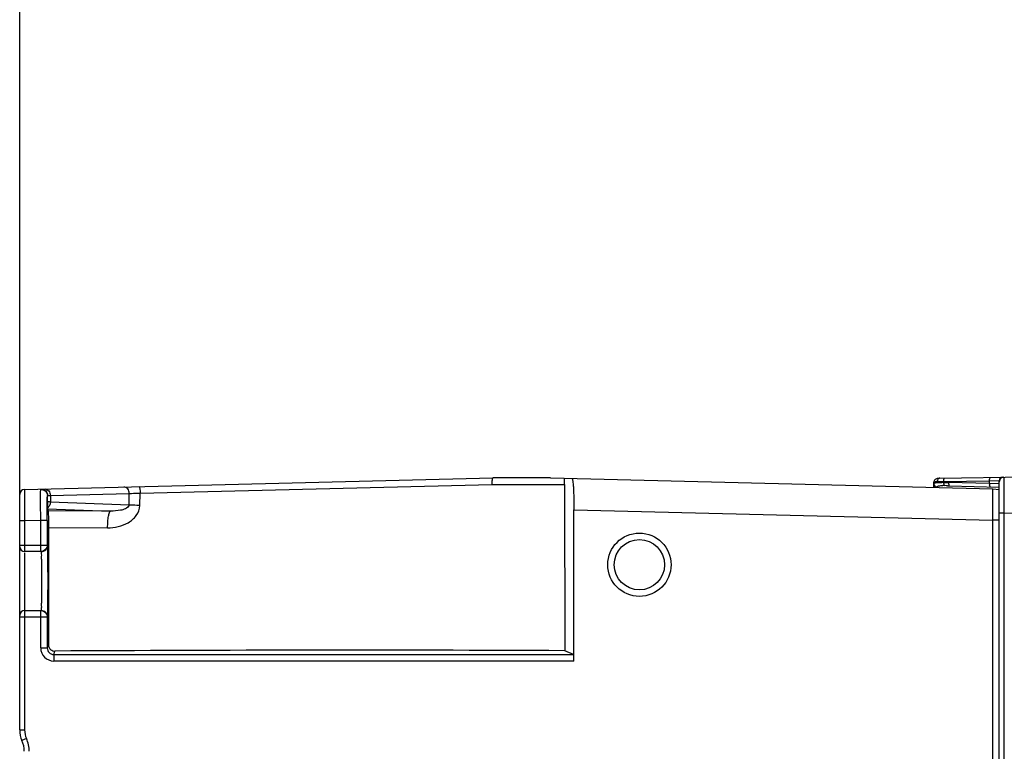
# Model space of a CAD drawing. Header units: inches. Extents: x 0 to 117, y 0 to 83.
# Tile 26 of 64: x 47.6 to 53.52, y 70.54 to 74.94. Entities that reach past the tile are written whole.
import ezdxf

# ---------------------------------------------------------------- set-up
doc = ezdxf.new("R2010")
doc.units = ezdxf.units.IN
doc.header["$LTSCALE"] = 6.431102
doc.header["$MEASUREMENT"] = 0
doc.layers.get('0').update_dxf_attribs({"linetype": 'CONTINUOUS'})
doc.styles.get("Standard").update_dxf_attribs({"font": 'txt', "width": 0.8})
doc.dimstyles.new('DIMSTYLE_1', dxfattribs={"dimtxt": 0.78125, "dimasz": 0.7, "dimexe": 0.18, "dimexo": 0.0625, "dimgap": 0.09, "dimtad": 1, "dimdec": 0, "dimzin": 4, "dimdsep": 46, "dimtxsty": 'STANDARD', "dimblk": '_FILLED', "dimblk1": '_FILLED', "dimblk2": '_FILLED', "dimcen": 0.09, "dimadec": 0, "dimazin": 0, "dimtfac": 1, "dimtdec": 0, "dimtofl": 0, "dimtmove": 0, "dimatfit": 3, "dimldrblk": '_FILLED', "dimfxl": 1, "dimtolj": 1, "dimtzin": 4, "dimarcsym": 0})

# ---------------------------------------------------------------- blocks, each defined once
blk = doc.blocks.new('_FILLED')
at = {"color": 0, "linetype": 'BYBLOCK'}
blk.add_solid([(0, 0), (-1, 0.1429), (-1, -0.1429)], dxfattribs=at)
blk = doc.blocks.new('*D13')
at = {"color": 7, "linetype": 'CONTINUOUS'}
for p, q in [((47.5988, 72.0835), (47.5988, 76.0034)), ((54.9861, 72.5117), (54.9861, 76.0034)), ((47.5988, 75.7534), (51.2925, 75.7534)), ((54.9861, 75.7534), (51.2925, 75.7534))]:
    blk.add_line(p, q, dxfattribs=at)
at = {"color": 7, "linetype": 'CONTINUOUS', "xscale": 0.7, "yscale": 0.7, "zscale": 0.7, "rotation": 180}
blk.add_blockref('_FILLED', (47.5988, 75.7534), dxfattribs=at)
at = {"color": 7, "linetype": 'CONTINUOUS', "xscale": 0.7, "yscale": 0.7, "zscale": 0.7}
blk.add_blockref('_FILLED', (54.9861, 75.7534), dxfattribs=at)
at = {"color": 7, "linetype": 'CONTINUOUS', "insert": (51.2925, 76.73), "char_height": 0.78125, "width": 1.875, "attachment_point": 2, "line_spacing_factor": 0.9}
blk.add_mtext('188', dxfattribs=at)

msp = doc.modelspace()

# ---------------------------------------------------------------- linework, layer by layer
at = {"color": 7, "linetype": 'CONTINUOUS'}
for p, q in [((47.6276, 72.1155), (50.4455, 72.1844)), ((50.7915, 72.1844), (50.4455, 72.1844)), ((50.7915, 72.1844), (53.4536, 72.1193)), ((53.0992, 72.1624), (53.0988, 72.1587)), ((53.0988, 72.1587), (53.0988, 72.1585)), ((53.0988, 72.128), (53.0988, 72.1585)), ((53.1194, 72.1629), (53.1524, 72.1633)), ((53.1336, 72.1825), (53.8075, 72.1943)), ((53.1524, 72.1633), (53.1572, 72.1634)), ((53.1572, 72.1634), (53.4341, 72.1682)), ((53.1572, 72.1634), (53.1572, 72.1579)), ((53.1572, 72.1579), (53.1837, 72.1574)), ((53.1837, 72.1574), (53.187, 72.1573)), ((53.4341, 72.1508), (53.187, 72.1573)), ((53.4341, 72.1682), (53.4917, 72.1694)), ((53.4341, 72.1508), (53.4341, 72.1682)), ((53.4892, 72.149), (53.4341, 72.1508)), ((53.4925, 62.6914), (53.4925, 72.1695)), ((53.4925, 72.1695), (53.4937, 72.1695)), ((47.6276, 72.1155), (47.6283, 71.9265)), ((48.3219, 72.0193), (48.3234, 72.094)), ((48.3234, 72.094), (50.4419, 72.1461)), ((50.4419, 72.1461), (50.8764, 72.146)), ((50.8764, 72.146), (50.8781, 71.1457)), ((53.1817, 72.1379), (53.1866, 72.1378)), ((53.1866, 72.1378), (53.1916, 72.1376)), ((53.1907, 72.138), (53.1916, 72.1376)), ((53.1916, 72.1376), (53.4925, 72.1297)), ((53.4536, 72.1193), (53.4925, 72.1145)), ((47.5988, 70.6695), (47.5988, 72.086)), ((47.7656, 72.0417), (47.7656, 72.0769)), ((47.7656, 72.0417), (47.7662, 72.0051)), ((47.7671, 72.0786), (47.7834, 72.0792)), ((47.7834, 72.0792), (48.2582, 72.0908)), ((47.7834, 72.0792), (47.7834, 72.0396)), ((48.2568, 72.0219), (47.7834, 72.0396)), ((48.2568, 72.0219), (48.2582, 72.0908)), ((47.7662, 72.0051), (47.7665, 71.9997)), ((47.7665, 71.9997), (47.7705, 71.9876)), ((47.7665, 71.9997), (48.146, 71.9855)), ((48.146, 71.9855), (47.7705, 71.9876)), ((50.9335, 71.0836), (50.9335, 71.9919)), ((50.9335, 71.9919), (53.4531, 71.9303)), ((53.5196, 71.9728), (53.4925, 71.9728)), ((53.5196, 71.9728), (53.8075, 71.9778)), ((53.5196, 71.9728), (53.5196, 62.8881)), ((47.6283, 71.9265), (47.5988, 71.9265)), ((47.7251, 71.9289), (47.6283, 71.9265)), ((47.6283, 71.9265), (47.6283, 71.7415)), ((47.7251, 71.7415), (47.7251, 71.9289)), ((47.7645, 71.9289), (47.7251, 71.9289)), ((47.7645, 71.9289), (47.7645, 71.7808)), ((53.4531, 62.9306), (53.4531, 71.9303)), ((53.4925, 71.9303), (53.4531, 71.9303)), ((47.7714, 71.8995), (47.7714, 71.8865)), ((47.7714, 71.8865), (48.128, 71.8845)), ((47.7714, 71.8865), (47.7714, 71.7808)), ((47.5988, 71.7808), (47.7645, 71.7808)), ((47.7251, 71.7415), (47.6283, 71.7415)), ((47.7714, 71.7808), (47.7712, 71.3478)), ((47.6283, 71.7344), (47.6283, 70.6695)), ((47.6283, 71.3871), (47.7251, 71.3871)), ((47.7251, 71.1624), (47.7251, 71.3871)), ((47.7645, 71.3478), (47.5988, 71.3478)), ((47.7645, 71.3478), (47.7645, 71.1624)), ((47.7712, 71.3478), (47.7712, 71.1825)), ((47.7251, 71.1624), (47.7645, 71.1624)), ((47.7712, 71.1825), (47.7645, 71.1624)), ((47.8039, 71.123), (47.8106, 71.1433)), ((50.9311, 71.123), (50.8781, 71.1457)), ((47.8039, 71.123), (47.8039, 71.0836)), ((47.8039, 71.123), (50.9311, 71.123)), ((50.9335, 71.0836), (47.8038, 71.0836)), ((47.5988, 70.6695), (47.6283, 70.6695)), ((47.6395, 70.6172), (47.6126, 70.6051))]:
    msp.add_line(p, q, dxfattribs=at)
msp.add_lwpolyline([(53.1334, 72.1825), (53.1307, 72.1825), (53.1262, 72.1822), (53.122, 72.1817), (53.118, 72.1809), (53.114, 72.1797), (53.11, 72.1778), (53.1062, 72.1749), (53.1029, 72.1713), (53.1006, 72.1671), (53.0992, 72.1624)], dxfattribs=at)
for radius in [0.1905, 0.1511]:
    msp.add_circle((51.3272, 71.6627), radius, dxfattribs=at)
for centre, radius, start, end in [((53.1203, 72.0004), 0.1625, 90.29782, 91.77536), ((53.1441, 71.7539), 0.4043, 88.14699, 89.69095), ((53.2311, 72.1645), 0.074, 178.1794, 180.92478), ((53.5081, 72.149), 0.0739, 178.60837, 181.34982), ((53.5201, 72.1617), 0.0276, 91, 179.99899), ((53.5122, 72.1695), 0.0197, 91.00085, 179.99983), ((47.6283, 72.086), 0.0295, 91.4, 179.98096), ((53.147, 71.2901), 0.8483, 89.00366, 89.59805), ((53.0988, 68.5926), 3.5462, 88.66083, 88.98281), ((53.504, 72.1489), 0.0698, 181.32452, 184.10591), ((123.7034, 72.1412), 70.184, 180.019247, 180.137508), ((47.6283, 71.771), 0.0295, 180, 270), ((47.7251, 71.7797), 0.0383, 270.01681, 275.16194), ((47.7279, 71.7808), 0.0394, 269.98064, 0.02155), ((47.6283, 71.3576), 0.0295, 90, 180), ((47.7279, 71.3478), 0.0394, 359.97856, 90.01926), ((47.8039, 71.1624), 0.0787, 179.98652, 269.98059), ((47.8038, 71.1623), 0.0393, 179.9351, 270.01254), ((49.5709, -224.7363), 295.8849, 89.746877, 90.340862), ((47.7563, 70.6695), 0.1575, 180, 204.14685), ((47.7563, 70.6695), 0.128, 180, 204.14685), ((47.4689, 70.5407), 0.187, 360, 24.14685), ((47.4689, 70.5407), 0.1575, 0, 24.14685)]:
    msp.add_arc(centre, radius, start, end, dxfattribs=at)
for points, knots in [([(50.4421, 72.1461), (50.4419, 72.1551), (50.4418, 72.1682), (50.4435, 72.179), (50.4444, 72.1844), (50.4455, 72.1844)], [0, 0, 0, 0, 0.699957, 0.914938, 1, 1, 1, 1]), ([(50.8764, 72.146), (50.8764, 72.15), (50.8762, 72.1621), (50.8762, 72.1743), (50.8747, 72.1824)], [0, 0, 0, 0, 0.326926, 1, 1, 1, 1]), ([(50.9219, 72.1812), (50.9233, 72.1812), (50.9249, 72.1744), (50.9268, 72.1652), (50.9286, 72.147), (50.931, 72.1134), (50.9329, 72.0606), (50.9335, 72.0162), (50.9335, 71.992)], [0, 0, 0, 0, 0.022624, 0.080341, 0.1728, 0.296778, 0.619413, 1, 1, 1, 1]), ([(53.0988, 72.1585), (53.0988, 72.1602), (53.1063, 72.1628), (53.1111, 72.1627), (53.1152, 72.1628)], [0, 0, 0, 0, 0.296611, 1, 1, 1, 1]), ([(53.0988, 72.1481), (53.0988, 72.1493), (53.1023, 72.1568), (53.1121, 72.1566), (53.1185, 72.1572)], [0, 0, 0, 0, 0.157308, 1, 1, 1, 1]), ([(53.1185, 72.1572), (53.1205, 72.1574), (53.1297, 72.158), (53.139, 72.1582), (53.1463, 72.1582)], [0, 0, 0, 0, 0.218323, 1, 1, 1, 1]), ([(53.1336, 72.1825), (53.1276, 72.1824), (53.1202, 72.1737), (53.1194, 72.1654), (53.1194, 72.1629)], [0, 0, 0, 0, 0.704359, 1, 1, 1, 1]), ([(53.1619, 72.183), (53.1601, 72.183), (53.1577, 72.1755), (53.1573, 72.1708), (53.1572, 72.1669)], [0, 0, 0, 0, 0.323244, 1, 1, 1, 1]), ([(53.187, 72.1573), (53.1869, 72.1531), (53.1875, 72.1469), (53.1888, 72.1395), (53.1907, 72.138)], [0, 0, 0, 0, 0.631202, 1, 1, 1, 1]), ([(53.4341, 72.1682), (53.4341, 72.1728), (53.4345, 72.1784), (53.4366, 72.1878), (53.4389, 72.1879)], [0, 0, 0, 0, 0.673052, 1, 1, 1, 1]), ([(53.5196, 72.1893), (53.5192, 72.1893), (53.52, 72.1868), (53.5192, 72.1841), (53.5196, 72.1778), (53.5193, 72.1659), (53.5195, 72.1453), (53.5194, 72.1277), (53.5194, 72.1176)], [0, 0, 0, 0, 0.016649, 0.066152, 0.147964, 0.261369, 0.577192, 1, 1, 1, 1]), ([(47.7251, 71.9289), (47.7249, 71.97), (47.7252, 72.0323), (47.7244, 72.0946), (47.7253, 72.1158)], [0, 0, 0, 0, 0.65949, 1, 1, 1, 1]), ([(47.7253, 72.1158), (47.7253, 72.1164), (47.7256, 72.1176), (47.7268, 72.1179), (47.7273, 72.118)], [0, 0, 0, 0, 0.518973, 1, 1, 1, 1]), ([(47.7273, 72.118), (47.7374, 72.1182), (47.7586, 72.1099), (47.767, 72.0888), (47.7671, 72.0786)], [0, 0, 0, 0, 0.497349, 1, 1, 1, 1]), ([(47.7502, 72.1185), (47.7588, 72.1187), (47.7777, 72.1086), (47.7833, 72.0891), (47.7834, 72.0792)], [0, 0, 0, 0, 0.464689, 1, 1, 1, 1]), ([(48.2582, 72.0908), (48.2582, 72.1007), (48.2526, 72.1202), (48.2337, 72.1303), (48.225, 72.1301)], [0, 0, 0, 0, 0.534114, 1, 1, 1, 1]), ([(48.2582, 72.0908), (48.2625, 72.091), (48.2843, 72.0922), (48.306, 72.0932), (48.3234, 72.094)], [0, 0, 0, 0, 0.197501, 1, 1, 1, 1]), ([(48.3163, 72.1324), (48.3175, 72.1324), (48.3196, 72.1274), (48.3222, 72.1159), (48.3232, 72.1031), (48.3234, 72.094)], [0, 0, 0, 0, 0.094455, 0.309751, 1, 1, 1, 1]), ([(53.123, 72.1357), (53.1248, 72.1364), (53.1346, 72.1386), (53.1448, 72.1384), (53.1529, 72.1384)], [0, 0, 0, 0, 0.185942, 1, 1, 1, 1]), ([(53.1577, 72.1483), (53.1578, 72.147), (53.1585, 72.1437), (53.1595, 72.1387), (53.1617, 72.1383)], [0, 0, 0, 0, 0.370603, 1, 1, 1, 1]), ([(53.4387, 72.1312), (53.4381, 72.1312), (53.4343, 72.1347), (53.4346, 72.1399), (53.4343, 72.1439)], [0, 0, 0, 0, 0.125427, 1, 1, 1, 1]), ([(53.4531, 71.9303), (53.4529, 71.9544), (53.4533, 71.9895), (53.4532, 72.0339), (53.4532, 72.0624), (53.4538, 72.085), (53.453, 72.1038), (53.4542, 72.1116), (53.4524, 72.1194), (53.4536, 72.1193)], [0, 0, 0, 0, 0.382608, 0.555435, 0.706904, 0.831283, 0.923706, 0.98067, 1, 1, 1, 1]), ([(47.7645, 71.9289), (47.7645, 71.9614), (47.7651, 72.0107), (47.7646, 72.0601), (47.7656, 72.0769)], [0, 0, 0, 0, 0.659415, 1, 1, 1, 1]), ([(47.7656, 72.0769), (47.7656, 72.0773), (47.7656, 72.0788), (47.7671, 72.0782), (47.7676, 72.0779)], [0, 0, 0, 0, 0.445627, 1, 1, 1, 1]), ([(47.7834, 72.0396), (47.779, 72.0399), (47.7746, 72.0414), (47.766, 72.0401), (47.7656, 72.0417)], [0, 0, 0, 0, 0.73256, 1, 1, 1, 1]), ([(47.7705, 71.9876), (47.7713, 71.9854), (47.7702, 71.9765), (47.7715, 71.9588), (47.7711, 71.9317), (47.7714, 71.9109), (47.7714, 71.8995)], [0, 0, 0, 0, 0.080494, 0.291783, 0.611215, 1, 1, 1, 1]), ([(48.128, 71.8845), (48.1706, 71.8856), (48.2373, 71.8985), (48.3046, 71.9546), (48.3217, 71.9978), (48.3218, 72.0193)], [0, 0, 0, 0, 0.497102, 0.748419, 1, 1, 1, 1]), ([(48.128, 71.8845), (48.128, 71.8972), (48.1287, 71.9205), (48.1324, 71.9523), (48.1368, 71.9722), (48.1424, 71.985), (48.146, 71.9855)], [0, 0, 0, 0, 0.362707, 0.675914, 0.895459, 1, 1, 1, 1]), ([(48.2568, 72.0219), (48.2556, 72.0114), (48.2345, 71.997), (48.1967, 71.9875), (48.1659, 71.9851), (48.146, 71.9855)], [0, 0, 0, 0, 0.261791, 0.510717, 1, 1, 1, 1]), ([(48.3219, 72.0193), (48.3155, 72.0195), (48.2938, 72.0201), (48.2721, 72.021), (48.2568, 72.0219)], [0, 0, 0, 0, 0.292222, 1, 1, 1, 1]), ([(47.7279, 71.7415), (47.729, 71.7415), (47.7271, 71.7343), (47.7295, 71.7269), (47.7286, 71.7093), (47.7294, 71.6881), (47.7294, 71.6614), (47.7297, 71.6198), (47.7298, 71.5643), (47.7297, 71.5089), (47.7294, 71.4672), (47.7294, 71.4405), (47.7286, 71.4193), (47.7295, 71.4017), (47.7271, 71.3944), (47.729, 71.3871), (47.7279, 71.3871)], [0, 0, 0, 0, 0.00968, 0.038127, 0.084342, 0.146504, 0.222251, 0.308676, 0.49998, 0.691286, 0.777715, 0.853474, 0.915645, 0.961869, 0.990319, 1, 1, 1, 1]), ([(47.7645, 71.7808), (47.7645, 71.7713), (47.7571, 71.7516), (47.738, 71.7425), (47.7286, 71.7416)], [0, 0, 0, 0, 0.499809, 1, 1, 1, 1]), ([(47.7672, 71.3478), (47.7686, 71.3477), (47.7661, 71.3567), (47.769, 71.3655), (47.7679, 71.3871), (47.7688, 71.413), (47.7688, 71.4456), (47.7691, 71.4965), (47.7692, 71.5643), (47.7691, 71.6321), (47.7688, 71.683), (47.7688, 71.7157), (47.7679, 71.7415), (47.7691, 71.763), (47.7661, 71.772), (47.7686, 71.7809), (47.7672, 71.7808)], [0, 0, 0, 0, 0.009646, 0.038121, 0.084326, 0.146506, 0.222254, 0.308686, 0.499998, 0.69131, 0.777743, 0.853494, 0.915678, 0.961885, 0.99035, 1, 1, 1, 1]), ([(50.9335, 71.0836), (50.9335, 71.0886), (50.9332, 71.0976), (50.9332, 71.1101), (50.9317, 71.1173), (50.9321, 71.1225), (50.9311, 71.123)], [0, 0, 0, 0, 0.375117, 0.69596, 0.913876, 1, 1, 1, 1])]:
    msp.add_open_spline(points, degree=3, knots=knots, dxfattribs=at)
for points in [[(53.1572, 72.1579), (53.1571, 72.1547), (53.1573, 72.1515), (53.1577, 72.1483)], [(47.7253, 72.1158), (47.7344, 72.116), (47.7441, 72.1127), (47.7511, 72.107)], [(47.7511, 72.107), (47.7546, 72.1042), (47.7577, 72.1007), (47.76, 72.0968)], [(47.76, 72.0968), (47.7636, 72.0909), (47.7656, 72.0838), (47.7656, 72.0769)], [(53.0988, 72.1481), (53.0988, 72.1431), (53.1014, 72.1377), (53.1053, 72.1344)], [(53.1053, 72.1344), (53.1079, 72.1322), (53.1112, 72.1307), (53.1145, 72.13)], [(53.1178, 72.1296), (53.1179, 72.1323), (53.1206, 72.1347), (53.123, 72.1357)], [(47.7834, 72.0396), (47.7833, 72.0323), (47.7815, 72.0247), (47.7779, 72.0182)], [(47.7779, 72.0182), (47.7751, 72.0131), (47.7711, 72.0083), (47.7662, 72.0051)], [(47.7251, 71.3871), (47.733, 71.3871), (47.7412, 71.3846), (47.7477, 71.38)], [(47.7477, 71.38), (47.7576, 71.3731), (47.7645, 71.3599), (47.7645, 71.3478)], [(47.7712, 71.1825), (47.7712, 71.171), (47.7773, 71.1585), (47.7864, 71.1515)], [(47.7864, 71.1515), (47.7932, 71.1463), (47.8021, 71.1433), (47.8106, 71.1433)]]:
    msp.add_open_spline(points, degree=3, dxfattribs=at)

# ---------------------------------------------------------------- dimensions: what is measured, and where the dimension line sits
dim = msp.add_linear_dim(base=(54.9861, 75.7534), p1=(47.5988, 72.0835), p2=(54.9861, 72.5117), dimstyle='DIMSTYLE_1', dxfattribs=at)
dim.commit()
dim.dimension.update_dxf_attribs({"geometry": '*D13', "text_midpoint": (50.355, 76.3394), "dimtype": 160})

doc.saveas('drawing.dxf')
